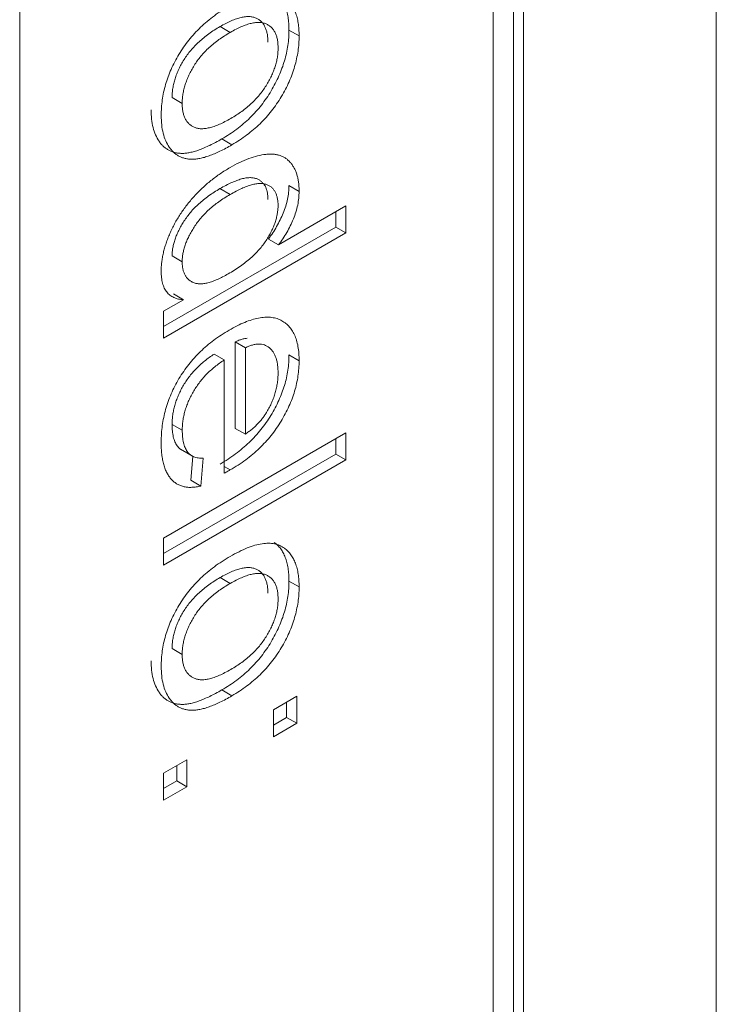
# Model space of a CAD drawing. Header units: millimetres. Extents: x 4 to 1188, y 1 to 840.
# Tile 83 of 123: x 1045.62 to 1047.23, y 144.09 to 146.38. Entities that reach past the tile are written whole.
import ezdxf

# ---------------------------------------------------------------- set-up
doc = ezdxf.new("R2010")
doc.units = ezdxf.units.MM
doc.layers.add('1', color=7, linetype='Continuous', true_color=0xffffff)

msp = doc.modelspace()

# ---------------------------------------------------------------- linework, layer by layer
at = {"layer": '1', "color": 154, "linetype": 'Continuous', "lineweight": 13}
for p, q in [((1047.2345, 135.6416), (1047.2345, 153.0602)), ((1046.7867, 135.9002), (1046.7867, 147.6033)), ((1046.7631, 147.5625), (1046.7631, 135.9138)), ((1046.716, 147.5351), (1046.716, 135.941)), ((1045.6157, 135.2514), (1045.6157, 146.9)), ((1046.0814, 146.3595), (1046.105, 146.3458)), ((1046.2415, 146.3513), (1046.2651, 146.3377)), ((1045.9699, 146.1945), (1045.9934, 146.1809)), ((1046.0856, 146.0984), (1046.1091, 146.0848)), ((1046.2415, 145.9902), (1046.2651, 145.9766)), ((1046.0811, 145.9829), (1046.1046, 145.9693)), ((1046.2172, 145.8523), (1046.3737, 145.9427)), ((1046.3737, 145.9427), (1046.3737, 145.88)), ((1046.3501, 145.9291), (1046.3501, 145.8936)), ((1046.3501, 145.8936), (1045.95, 145.6625)), ((1046.3737, 145.88), (1045.95, 145.6353)), ((1046.3501, 145.8936), (1046.3737, 145.88)), ((1046.1936, 145.8659), (1046.2172, 145.8523)), ((1045.9699, 145.8267), (1045.9934, 145.8131)), ((1045.9732, 145.7387), (1045.9967, 145.725)), ((1045.95, 145.698), (1045.9967, 145.725)), ((1045.95, 145.6353), (1045.95, 145.698)), ((1046.1165, 145.627), (1046.1401, 145.6134)), ((1046.1165, 145.627), (1046.1165, 145.4262)), ((1046.0676, 145.5987), (1046.0912, 145.5851)), ((1046.1401, 145.6134), (1046.1401, 145.4126)), ((1046.0912, 145.3219), (1046.0912, 145.5851)), ((1046.2415, 145.5966), (1046.2651, 145.583)), ((1045.95, 145.1711), (1046.3737, 145.4158)), ((1045.9699, 145.4354), (1045.9934, 145.4218)), ((1046.1165, 145.4262), (1046.1401, 145.4126)), ((1046.3737, 145.4158), (1046.3737, 145.353)), ((1046.3501, 145.4021), (1046.3501, 145.3666)), ((1045.9892, 145.3777), (1046.0187, 145.3607)), ((1046.3501, 145.3666), (1045.95, 145.1356)), ((1046.3737, 145.353), (1045.95, 145.1084)), ((1046.018, 145.3611), (1046.0133, 145.3059)), ((1046.0423, 145.3568), (1046.0369, 145.2922)), ((1046.3501, 145.3666), (1046.3737, 145.353)), ((1046.0912, 145.3377), (1046.1051, 145.3297)), ((1046.0133, 145.3059), (1046.0369, 145.2922)), ((1045.95, 145.1084), (1045.95, 145.1711)), ((1046.0814, 145.0797), (1046.105, 145.0661)), ((1046.2415, 145.0716), (1046.2651, 145.058)), ((1045.9699, 144.9148), (1045.9934, 144.9012)), ((1046.0856, 144.8187), (1046.1091, 144.8051)), ((1046.2053, 144.7728), (1046.2596, 144.8041)), ((1046.2596, 144.8041), (1046.2596, 144.7414)), ((1046.2361, 144.7905), (1046.2361, 144.755)), ((1046.2053, 144.71), (1046.2053, 144.7728)), ((1046.2361, 144.755), (1046.2053, 144.7372)), ((1046.2361, 144.755), (1046.2596, 144.7414)), ((1046.2596, 144.7414), (1046.2053, 144.71)), ((1045.95, 144.6253), (1046.0043, 144.6567)), ((1045.9807, 144.6431), (1045.9807, 144.6076)), ((1046.0043, 144.6567), (1046.0043, 144.594)), ((1045.95, 144.5626), (1045.95, 144.6253)), ((1045.9807, 144.6076), (1045.95, 144.5898)), ((1046.0043, 144.594), (1045.95, 144.5626)), ((1045.9807, 144.6076), (1046.0043, 144.594))]:
    msp.add_line(p, q, dxfattribs=at)
for points, knots in [([(1046.2074, 146.4411), (1046.2102, 146.4389), (1046.2156, 146.4345), (1046.2224, 146.4262), (1046.2283, 146.4168), (1046.2332, 146.4063), (1046.237, 146.3943), (1046.2395, 146.3812), (1046.2412, 146.3669), (1046.2414, 146.3566), (1046.2415, 146.3513)], [0, 0, 0, 0, 0.124302, 0.246336, 0.367599, 0.489098, 0.612371, 0.737766, 0.866431, 1, 1, 1, 1]), ([(1046.231, 146.4275), (1046.2337, 146.4253), (1046.2392, 146.4209), (1046.246, 146.4126), (1046.2519, 146.4032), (1046.2568, 146.3926), (1046.2605, 146.3807), (1046.2631, 146.3676), (1046.2648, 146.3533), (1046.265, 146.343), (1046.2651, 146.3377)], [0, 0, 0, 0, 0.124302, 0.246336, 0.367599, 0.489098, 0.612371, 0.737766, 0.866431, 1, 1, 1, 1]), ([(1045.9445, 146.1527), (1045.9447, 146.1587), (1045.9449, 146.1705), (1045.9468, 146.1886), (1045.95, 146.2066), (1045.9547, 146.2246), (1045.9604, 146.2424), (1045.9675, 146.2601), (1045.9759, 146.2776), (1045.9857, 146.2949), (1045.9965, 146.3118), (1046.0087, 146.3279), (1046.0219, 146.3434), (1046.0363, 146.358), (1046.0519, 146.3719), (1046.0685, 146.385), (1046.0863, 146.3974), (1046.0985, 146.4047), (1046.1048, 146.4085)], [0, 0, 0, 0, 0.063918, 0.125105, 0.18417, 0.241758, 0.298585, 0.354786, 0.411839, 0.469658, 0.528418, 0.587973, 0.649012, 0.712542, 0.778764, 0.848337, 0.922071, 1, 1, 1, 1]), ([(1046.1926, 146.3231), (1046.1925, 146.3266), (1046.1923, 146.3334), (1046.1911, 146.343), (1046.1888, 146.3514), (1046.1859, 146.359), (1046.1819, 146.3656), (1046.1772, 146.3712), (1046.1714, 146.3757), (1046.165, 146.3794), (1046.1576, 146.3818), (1046.1493, 146.3828), (1046.1401, 146.3825), (1046.1301, 146.3806), (1046.1191, 146.3774), (1046.1073, 146.3729), (1046.0946, 146.3668), (1046.0859, 146.3619), (1046.0814, 146.3595)], [0, 0, 0, 0, 0.05756, 0.113503, 0.167997, 0.221399, 0.275211, 0.329403, 0.384959, 0.441806, 0.500594, 0.561039, 0.623918, 0.690425, 0.760669, 0.835679, 0.915307, 1, 1, 1, 1]), ([(1046.0814, 146.3595), (1046.0769, 146.3567), (1046.0681, 146.3515), (1046.0554, 146.3429), (1046.0436, 146.3338), (1046.0326, 146.3244), (1046.0226, 146.3146), (1046.0133, 146.3043), (1046.005, 146.2937), (1045.9976, 146.2827), (1045.991, 146.2716), (1045.9854, 146.2605), (1045.9806, 146.2493), (1045.9767, 146.2382), (1045.9736, 146.2271), (1045.9714, 146.2161), (1045.9701, 146.2051), (1045.9699, 146.1981), (1045.9699, 146.1945)], [0, 0, 0, 0, 0.085081, 0.164574, 0.239456, 0.309581, 0.375975, 0.43923, 0.500027, 0.558716, 0.615846, 0.670968, 0.725068, 0.778789, 0.832288, 0.88669, 0.942537, 1, 1, 1, 1]), ([(1046.2162, 146.3095), (1046.2161, 146.313), (1046.2159, 146.3198), (1046.2147, 146.3293), (1046.2124, 146.3378), (1046.2094, 146.3454), (1046.2055, 146.3519), (1046.2007, 146.3576), (1046.195, 146.3621), (1046.1885, 146.3658), (1046.1811, 146.3682), (1046.1728, 146.3692), (1046.1637, 146.3688), (1046.1536, 146.367), (1046.1427, 146.3638), (1046.1309, 146.3593), (1046.1182, 146.3532), (1046.1095, 146.3483), (1046.105, 146.3458)], [0, 0, 0, 0, 0.05756, 0.113503, 0.167997, 0.221399, 0.275211, 0.329403, 0.384959, 0.441806, 0.500594, 0.561039, 0.623918, 0.690425, 0.760669, 0.835679, 0.915307, 1, 1, 1, 1]), ([(1046.105, 146.3458), (1046.1004, 146.3431), (1046.0917, 146.3379), (1046.079, 146.3293), (1046.0672, 146.3202), (1046.0562, 146.3108), (1046.0461, 146.301), (1046.0369, 146.2907), (1046.0285, 146.2801), (1046.0211, 146.2691), (1046.0146, 146.258), (1046.0089, 146.2469), (1046.0042, 146.2357), (1046.0002, 146.2246), (1045.9972, 146.2135), (1045.9949, 146.2025), (1045.9937, 146.1915), (1045.9935, 146.1845), (1045.9934, 146.1809)], [0, 0, 0, 0, 0.085081, 0.164574, 0.239456, 0.309581, 0.375975, 0.43923, 0.500027, 0.558716, 0.615846, 0.670968, 0.725068, 0.778789, 0.832288, 0.88669, 0.942537, 1, 1, 1, 1]), ([(1046.2415, 146.3513), (1046.2413, 146.3454), (1046.2411, 146.3338), (1046.2392, 146.3159), (1046.2358, 146.298), (1046.2314, 146.2802), (1046.2255, 146.2625), (1046.2184, 146.2448), (1046.2099, 146.2273), (1046.2002, 146.2099), (1046.1894, 146.193), (1046.1775, 146.1768), (1046.1646, 146.1615), (1046.1507, 146.147), (1046.1357, 146.1334), (1046.1199, 146.1208), (1046.103, 146.1088), (1046.0915, 146.1019), (1046.0856, 146.0984)], [0, 0, 0, 0, 0.064148, 0.125517, 0.185171, 0.243479, 0.301291, 0.358638, 0.417072, 0.476329, 0.536519, 0.596593, 0.65777, 0.720728, 0.785986, 0.853812, 0.925134, 1, 1, 1, 1]), ([(1046.2651, 146.3377), (1046.2649, 146.3318), (1046.2646, 146.3202), (1046.2628, 146.3023), (1046.2594, 146.2844), (1046.255, 146.2666), (1046.249, 146.2489), (1046.242, 146.2312), (1046.2334, 146.2137), (1046.2238, 146.1963), (1046.2129, 146.1794), (1046.201, 146.1632), (1046.1881, 146.1479), (1046.1742, 146.1334), (1046.1593, 146.1198), (1046.1434, 146.1071), (1046.1266, 146.0952), (1046.115, 146.0883), (1046.1091, 146.0848)], [0, 0, 0, 0, 0.064148, 0.125517, 0.185171, 0.243479, 0.301291, 0.358638, 0.417072, 0.476329, 0.536519, 0.596593, 0.65777, 0.720728, 0.785986, 0.853812, 0.925134, 1, 1, 1, 1]), ([(1046.1066, 146.146), (1046.1109, 146.1487), (1046.1194, 146.1538), (1046.1317, 146.1621), (1046.1432, 146.171), (1046.1539, 146.1802), (1046.1637, 146.1901), (1046.1728, 146.2002), (1046.181, 146.2108), (1046.1883, 146.2219), (1046.1949, 146.233), (1046.2006, 146.2442), (1046.2054, 146.2553), (1046.2094, 146.2663), (1046.2124, 146.2772), (1046.2147, 146.2882), (1046.2159, 146.299), (1046.2161, 146.3059), (1046.2162, 146.3095)], [0, 0, 0, 0, 0.083119, 0.161653, 0.235528, 0.305134, 0.371179, 0.434403, 0.495472, 0.555373, 0.613359, 0.66965, 0.72456, 0.778126, 0.832426, 0.8866, 0.942216, 1, 1, 1, 1]), ([(1045.9934, 146.1809), (1045.9935, 146.1774), (1045.9936, 146.1706), (1045.9951, 146.1613), (1045.9972, 146.1528), (1046.0002, 146.1453), (1046.0043, 146.1389), (1046.009, 146.1333), (1046.0148, 146.1288), (1046.0213, 146.1252), (1046.0288, 146.1229), (1046.0372, 146.1217), (1046.0465, 146.1223), (1046.0568, 146.1242), (1046.0679, 146.1275), (1046.08, 146.1322), (1046.093, 146.1385), (1046.102, 146.1435), (1046.1066, 146.146)], [0, 0, 0, 0, 0.056533, 0.111546, 0.164924, 0.218049, 0.271168, 0.32445, 0.379524, 0.436254, 0.494948, 0.555594, 0.618885, 0.686313, 0.756971, 0.832892, 0.913932, 1, 1, 1, 1]), ([(1046.0856, 146.0984), (1046.0807, 146.0956), (1046.0714, 146.0903), (1046.0578, 146.0835), (1046.0449, 146.0776), (1046.0329, 146.0728), (1046.0216, 146.0691), (1046.0112, 146.0666), (1046.0015, 146.0651), (1045.9925, 146.0646), (1045.9842, 146.0652), (1045.9764, 146.0666), (1045.969, 146.0688), (1045.9622, 146.072), (1045.9559, 146.0759), (1045.9499, 146.0807), (1045.9445, 146.0864), (1045.938, 146.0951), (1045.9311, 146.1075), (1045.9252, 146.1248), (1045.9216, 146.1444), (1045.9212, 146.1589), (1045.921, 146.1663)], [0, 0, 0, 0, 0.058703, 0.114053, 0.166479, 0.216091, 0.262752, 0.307001, 0.348947, 0.388808, 0.427138, 0.46506, 0.502488, 0.539648, 0.577008, 0.614274, 0.652403, 0.690833, 0.767888, 0.844207, 0.921132, 1, 1, 1, 1]), ([(1046.1091, 146.0848), (1046.1043, 146.082), (1046.095, 146.0767), (1046.0813, 146.0699), (1046.0685, 146.064), (1046.0565, 146.0592), (1046.0452, 146.0555), (1046.0347, 146.053), (1046.025, 146.0515), (1046.0161, 146.051), (1046.0077, 146.0516), (1045.9999, 146.0529), (1045.9926, 146.0552), (1045.9858, 146.0584), (1045.9794, 146.0623), (1045.9735, 146.0671), (1045.9681, 146.0728), (1045.9616, 146.0814), (1045.9547, 146.0939), (1045.9488, 146.1112), (1045.9452, 146.1308), (1045.9448, 146.1453), (1045.9445, 146.1527)], [0, 0, 0, 0, 0.058703, 0.114053, 0.166479, 0.216091, 0.262752, 0.307001, 0.348947, 0.388808, 0.427138, 0.46506, 0.502488, 0.539648, 0.577008, 0.614274, 0.652403, 0.690833, 0.767888, 0.844207, 0.921132, 1, 1, 1, 1]), ([(1046.1045, 146.0319), (1046.112, 146.0361), (1046.1267, 146.0442), (1046.1481, 146.053), (1046.1685, 146.0595), (1046.1847, 146.0625), (1046.1969, 146.0632), (1046.2054, 146.063), (1046.2135, 146.062), (1046.2209, 146.0599), (1046.2278, 146.057), (1046.2342, 146.0534), (1046.2399, 146.0487), (1046.2452, 146.0434), (1046.2498, 146.0371), (1046.2539, 146.0304), (1046.2574, 146.023), (1046.2601, 146.0149), (1046.2624, 146.0063), (1046.2639, 145.997), (1046.2649, 145.9871), (1046.265, 145.9801), (1046.2651, 145.9766)], [0, 0, 0, 0, 0.097129, 0.190237, 0.280388, 0.36862, 0.411729, 0.453657, 0.494259, 0.53396, 0.573313, 0.612303, 0.651179, 0.690151, 0.729237, 0.767708, 0.805598, 0.843958, 0.882296, 0.920731, 0.959905, 1, 1, 1, 1]), ([(1045.9445, 145.7913), (1045.9446, 145.7947), (1045.9447, 145.8015), (1045.9457, 145.8121), (1045.9472, 145.8228), (1045.9496, 145.8338), (1045.9523, 145.8448), (1045.9559, 145.856), (1045.9599, 145.8674), (1045.9647, 145.8788), (1045.9699, 145.8903), (1045.9758, 145.9015), (1045.982, 145.9126), (1045.9889, 145.9235), (1045.9962, 145.9342), (1046.004, 145.9447), (1046.0124, 145.955), (1046.0242, 145.9685), (1046.0401, 145.9845), (1046.0604, 146.0023), (1046.082, 146.0183), (1046.0969, 146.0273), (1046.1045, 146.0319)], [0, 0, 0, 0, 0.038527, 0.076503, 0.114116, 0.151745, 0.189322, 0.226946, 0.265358, 0.304283, 0.343529, 0.382636, 0.421902, 0.461253, 0.501382, 0.542244, 0.584026, 0.626904, 0.714769, 0.80536, 0.900324, 1, 1, 1, 1]), ([(1046.1926, 145.9579), (1046.1925, 145.9609), (1046.1923, 145.967), (1046.1911, 145.9753), (1046.1889, 145.9826), (1046.1861, 145.9893), (1046.1821, 145.9948), (1046.1775, 145.9996), (1046.172, 146.0034), (1046.1657, 146.0064), (1046.1584, 146.0082), (1046.1502, 146.0087), (1046.1411, 146.0078), (1046.1309, 146.0056), (1046.1198, 146.0018), (1046.1078, 145.9969), (1046.0947, 145.9906), (1046.0857, 145.9855), (1046.0811, 145.9829)], [0, 0, 0, 0, 0.052861, 0.104657, 0.154956, 0.20531, 0.255829, 0.307182, 0.361081, 0.41655, 0.474685, 0.535618, 0.600117, 0.669364, 0.743799, 0.823012, 0.908289, 1, 1, 1, 1]), ([(1046.2162, 145.9443), (1046.2161, 145.9473), (1046.2159, 145.9534), (1046.2146, 145.9617), (1046.2124, 145.969), (1046.2096, 145.9757), (1046.2057, 145.9812), (1046.2011, 145.986), (1046.1956, 145.9898), (1046.1893, 145.9928), (1046.182, 145.9946), (1046.1738, 145.9951), (1046.1646, 145.9942), (1046.1545, 145.992), (1046.1434, 145.9882), (1046.1313, 145.9833), (1046.1183, 145.9769), (1046.1093, 145.9719), (1046.1046, 145.9693)], [0, 0, 0, 0, 0.052861, 0.104657, 0.154956, 0.20531, 0.255829, 0.307182, 0.361081, 0.41655, 0.474685, 0.535618, 0.600117, 0.669364, 0.743799, 0.823012, 0.908289, 1, 1, 1, 1]), ([(1046.2415, 145.9902), (1046.2413, 145.985), (1046.241, 145.9747), (1046.2385, 145.9586), (1046.2344, 145.9423), (1046.2283, 145.9261), (1046.2213, 145.9102), (1046.213, 145.8948), (1046.2039, 145.8799), (1046.1971, 145.8706), (1046.1936, 145.8659)], [0, 0, 0, 0, 0.132544, 0.259609, 0.384578, 0.508577, 0.63268, 0.754424, 0.876103, 1, 1, 1, 1]), ([(1046.0811, 145.9829), (1046.0766, 145.9802), (1046.0678, 145.975), (1046.0551, 145.9664), (1046.0433, 145.9575), (1046.0324, 145.9481), (1046.0223, 145.9386), (1046.0132, 145.9285), (1046.0049, 145.9182), (1045.9975, 145.9075), (1045.9911, 145.8968), (1045.9854, 145.8862), (1045.9805, 145.8758), (1045.9767, 145.8656), (1045.9736, 145.8555), (1045.9714, 145.8456), (1045.9701, 145.836), (1045.9699, 145.8298), (1045.9699, 145.8267)], [0, 0, 0, 0, 0.08818, 0.171101, 0.249124, 0.322141, 0.391043, 0.456061, 0.518437, 0.578646, 0.636308, 0.692064, 0.74485, 0.796223, 0.84689, 0.897232, 0.948365, 1, 1, 1, 1]), ([(1046.1046, 145.9693), (1046.1001, 145.9666), (1046.0914, 145.9614), (1046.0787, 145.9528), (1046.0669, 145.9439), (1046.056, 145.9345), (1046.0459, 145.925), (1046.0368, 145.9149), (1046.0285, 145.9046), (1046.0211, 145.8939), (1046.0146, 145.8832), (1046.0089, 145.8726), (1046.0041, 145.8622), (1046.0003, 145.852), (1045.9972, 145.8419), (1045.9949, 145.832), (1045.9937, 145.8224), (1045.9935, 145.8162), (1045.9934, 145.8131)], [0, 0, 0, 0, 0.08818, 0.171101, 0.249124, 0.322141, 0.391043, 0.456061, 0.518437, 0.578646, 0.636308, 0.692064, 0.74485, 0.796223, 0.84689, 0.897232, 0.948365, 1, 1, 1, 1]), ([(1046.2651, 145.9766), (1046.2649, 145.9714), (1046.2646, 145.9611), (1046.262, 145.945), (1046.2579, 145.9287), (1046.2519, 145.9125), (1046.2449, 145.8966), (1046.2366, 145.8812), (1046.2275, 145.8663), (1046.2206, 145.857), (1046.2172, 145.8523)], [0, 0, 0, 0, 0.132544, 0.259609, 0.384578, 0.508577, 0.63268, 0.754424, 0.876103, 1, 1, 1, 1]), ([(1046.1005, 145.785), (1046.1054, 145.7878), (1046.1147, 145.7933), (1046.1282, 145.8024), (1046.1406, 145.8116), (1046.1521, 145.8212), (1046.1627, 145.831), (1046.1722, 145.8412), (1046.1808, 145.8515), (1046.1882, 145.8621), (1046.1948, 145.8728), (1046.2005, 145.8834), (1046.2053, 145.8939), (1046.2093, 145.9042), (1046.2124, 145.9145), (1046.2145, 145.9246), (1046.216, 145.9346), (1046.2161, 145.941), (1046.2162, 145.9443)], [0, 0, 0, 0, 0.091304, 0.176962, 0.256162, 0.330416, 0.400212, 0.464934, 0.526213, 0.584638, 0.640513, 0.694113, 0.74567, 0.796418, 0.846477, 0.896114, 0.947312, 1, 1, 1, 1]), ([(1045.9934, 145.8131), (1045.9935, 145.8101), (1045.9937, 145.8041), (1045.9949, 145.7959), (1045.997, 145.7886), (1045.9999, 145.7821), (1046.0036, 145.7764), (1046.0082, 145.7716), (1046.0136, 145.7676), (1046.0198, 145.7644), (1046.0268, 145.7623), (1046.0348, 145.7616), (1046.0437, 145.7622), (1046.0534, 145.7641), (1046.064, 145.7674), (1046.0754, 145.772), (1046.0877, 145.7777), (1046.0962, 145.7825), (1046.1005, 145.785)], [0, 0, 0, 0, 0.053699, 0.105658, 0.157296, 0.208463, 0.259773, 0.312957, 0.367534, 0.424836, 0.484279, 0.545626, 0.610499, 0.679049, 0.751694, 0.829069, 0.911549, 1, 1, 1, 1]), ([(1045.9967, 145.725), (1045.9926, 145.7254), (1045.9845, 145.7261), (1045.9739, 145.7298), (1045.9647, 145.7351), (1045.9574, 145.7426), (1045.9515, 145.7518), (1045.9474, 145.7631), (1045.945, 145.7763), (1045.9447, 145.7862), (1045.9445, 145.7913)], [0, 0, 0, 0, 0.13792, 0.268236, 0.391909, 0.51124, 0.629694, 0.748331, 0.871431, 1, 1, 1, 1]), ([(1046.1022, 145.6542), (1046.1084, 145.6577), (1046.1207, 145.6645), (1046.1384, 145.6726), (1046.1551, 145.6786), (1046.1708, 145.6827), (1046.1853, 145.6846), (1046.1988, 145.6844), (1046.2112, 145.6823), (1046.2224, 145.6779), (1046.2324, 145.6717), (1046.2412, 145.6641), (1046.2485, 145.6545), (1046.2546, 145.6435), (1046.2593, 145.6307), (1046.2627, 145.6165), (1046.2647, 145.6004), (1046.2649, 145.5889), (1046.2651, 145.583)], [0, 0, 0, 0, 0.077019, 0.149548, 0.218714, 0.284923, 0.348159, 0.409728, 0.469839, 0.529421, 0.588276, 0.64579, 0.702469, 0.75939, 0.816748, 0.875621, 0.936482, 1, 1, 1, 1]), ([(1045.9445, 145.3946), (1045.9447, 145.401), (1045.9449, 145.4134), (1045.9469, 145.4326), (1045.9501, 145.4514), (1045.9546, 145.47), (1045.9605, 145.4883), (1045.9677, 145.5064), (1045.9761, 145.5243), (1045.9858, 145.5418), (1045.9967, 145.5588), (1046.0087, 145.5749), (1046.0217, 145.5904), (1046.0358, 145.6049), (1046.0509, 145.6186), (1046.0671, 145.6314), (1046.0843, 145.6435), (1046.0961, 145.6506), (1046.1022, 145.6542)], [0, 0, 0, 0, 0.067351, 0.131314, 0.193071, 0.252502, 0.310705, 0.36793, 0.425461, 0.483425, 0.542044, 0.60113, 0.66102, 0.722853, 0.787414, 0.854497, 0.925345, 1, 1, 1, 1]), ([(1046.1442, 145.6354), (1046.143, 145.6353), (1046.1393, 145.6348), (1046.1329, 145.6335), (1046.1249, 145.6308), (1046.1193, 145.6283), (1046.1165, 145.627)], [0, 0, 0, 0, 0.136619, 0.414288, 0.703212, 1, 1, 1, 1]), ([(1046.2162, 145.555), (1046.2161, 145.5584), (1046.216, 145.5651), (1046.215, 145.5744), (1046.2134, 145.583), (1046.2111, 145.5907), (1046.2082, 145.5977), (1046.2046, 145.6039), (1046.2004, 145.6092), (1046.1956, 145.6138), (1046.1901, 145.6174), (1046.1844, 145.6201), (1046.178, 145.6215), (1046.1713, 145.6221), (1046.1641, 145.6215), (1046.1565, 145.6199), (1046.1485, 145.6172), (1046.1429, 145.6146), (1046.1401, 145.6134)], [0, 0, 0, 0, 0.068919, 0.134905, 0.199736, 0.262624, 0.324501, 0.385514, 0.447391, 0.509178, 0.570905, 0.630822, 0.690144, 0.749777, 0.809719, 0.870915, 0.934591, 1, 1, 1, 1]), ([(1046.0676, 145.5987), (1046.0638, 145.5962), (1046.0563, 145.5911), (1046.0455, 145.5828), (1046.0353, 145.5741), (1046.0259, 145.5649), (1046.0171, 145.5554), (1046.009, 145.5453), (1046.0016, 145.5348), (1045.995, 145.524), (1045.9891, 145.513), (1045.9839, 145.5019), (1045.9796, 145.4907), (1045.976, 145.4796), (1045.9733, 145.4685), (1045.9713, 145.4575), (1045.9701, 145.4463), (1045.9699, 145.4391), (1045.9699, 145.4354)], [0, 0, 0, 0, 0.076546, 0.149754, 0.218882, 0.285099, 0.348766, 0.410233, 0.470857, 0.530387, 0.589538, 0.646884, 0.704289, 0.761368, 0.81848, 0.876944, 0.937289, 1, 1, 1, 1]), ([(1046.0912, 145.5851), (1046.0874, 145.5826), (1046.0799, 145.5775), (1046.0691, 145.5692), (1046.0589, 145.5605), (1046.0494, 145.5513), (1046.0406, 145.5418), (1046.0326, 145.5316), (1046.0252, 145.5212), (1046.0185, 145.5104), (1046.0126, 145.4994), (1046.0075, 145.4883), (1046.0032, 145.4771), (1045.9996, 145.466), (1045.9968, 145.4549), (1045.9949, 145.4439), (1045.9937, 145.4327), (1045.9935, 145.4255), (1045.9934, 145.4218)], [0, 0, 0, 0, 0.076546, 0.149754, 0.218882, 0.285099, 0.348766, 0.410233, 0.470857, 0.530387, 0.589538, 0.646884, 0.704289, 0.761368, 0.81848, 0.876944, 0.937289, 1, 1, 1, 1]), ([(1046.2415, 145.5966), (1046.2414, 145.5907), (1046.2411, 145.5792), (1046.2391, 145.5615), (1046.2359, 145.5438), (1046.2313, 145.5262), (1046.2253, 145.5086), (1046.2181, 145.491), (1046.2095, 145.4735), (1046.1997, 145.4562), (1046.1887, 145.4393), (1046.1765, 145.4231), (1046.1633, 145.4077), (1046.149, 145.3931), (1046.1336, 145.3794), (1046.1172, 145.3664), (1046.0997, 145.3541), (1046.0877, 145.347), (1046.0816, 145.3433)], [0, 0, 0, 0, 0.062833, 0.122965, 0.181629, 0.238832, 0.295294, 0.352167, 0.409491, 0.468424, 0.528358, 0.588554, 0.650248, 0.713671, 0.780262, 0.849536, 0.922652, 1, 1, 1, 1]), ([(1046.2651, 145.583), (1046.2649, 145.5771), (1046.2647, 145.5656), (1046.2626, 145.5479), (1046.2595, 145.5302), (1046.2549, 145.5125), (1046.2489, 145.4949), (1046.2416, 145.4774), (1046.2331, 145.4599), (1046.2232, 145.4426), (1046.2122, 145.4257), (1046.2001, 145.4095), (1046.1869, 145.3941), (1046.1725, 145.3795), (1046.1572, 145.3658), (1046.1408, 145.3528), (1046.1233, 145.3405), (1046.1113, 145.3334), (1046.1051, 145.3297)], [0, 0, 0, 0, 0.062833, 0.122965, 0.181629, 0.238832, 0.295294, 0.352167, 0.409491, 0.468424, 0.528358, 0.588554, 0.650248, 0.713671, 0.780262, 0.849536, 0.922652, 1, 1, 1, 1]), ([(1046.1902, 145.4646), (1046.1923, 145.4682), (1046.1964, 145.4755), (1046.2017, 145.4867), (1046.2061, 145.4979), (1046.2099, 145.5093), (1046.2127, 145.5207), (1046.2147, 145.5322), (1046.2159, 145.5437), (1046.2161, 145.5512), (1046.2162, 145.555)], [0, 0, 0, 0, 0.123686, 0.244301, 0.364229, 0.486002, 0.608441, 0.73367, 0.863772, 1, 1, 1, 1]), ([(1046.1401, 145.4126), (1046.1428, 145.4146), (1046.1481, 145.4184), (1046.1557, 145.4244), (1046.1628, 145.4307), (1046.1693, 145.437), (1046.1753, 145.4437), (1046.1808, 145.4505), (1046.1858, 145.4574), (1046.1887, 145.4622), (1046.1902, 145.4646)], [0, 0, 0, 0, 0.148165, 0.289694, 0.422377, 0.548462, 0.667394, 0.782966, 0.892721, 1, 1, 1, 1]), ([(1045.9699, 145.4354), (1045.97, 145.4302), (1045.9703, 145.4201), (1045.9724, 145.4065), (1045.9761, 145.3951), (1045.9812, 145.3856), (1045.9867, 145.3795), (1045.9906, 145.3769), (1045.9919, 145.3761)], [0, 0, 0, 0, 0.202819, 0.392911, 0.572404, 0.745728, 0.918079, 1, 1, 1, 1]), ([(1045.9934, 145.4218), (1045.9936, 145.4166), (1045.9939, 145.4065), (1045.996, 145.3929), (1045.9996, 145.3814), (1046.0048, 145.372), (1046.0115, 145.3646), (1046.0202, 145.3597), (1046.0305, 145.3569), (1046.0383, 145.3569), (1046.0423, 145.3568)], [0, 0, 0, 0, 0.137039, 0.265479, 0.386758, 0.503867, 0.62032, 0.739767, 0.865454, 1, 1, 1, 1]), ([(1046.0369, 145.2922), (1046.0333, 145.2914), (1046.0262, 145.2898), (1046.0162, 145.2891), (1046.0067, 145.2891), (1045.9979, 145.2906), (1045.9896, 145.2929), (1045.9819, 145.2964), (1045.975, 145.3013), (1045.9685, 145.3071), (1045.9629, 145.3142), (1045.9579, 145.3222), (1045.9538, 145.3315), (1045.9504, 145.3419), (1045.9477, 145.3534), (1045.9459, 145.3661), (1045.9447, 145.3798), (1045.9446, 145.3896), (1045.9445, 145.3946)], [0, 0, 0, 0, 0.063575, 0.125064, 0.184934, 0.244033, 0.302281, 0.360376, 0.418794, 0.477624, 0.537385, 0.597475, 0.659222, 0.722193, 0.787717, 0.855714, 0.926086, 1, 1, 1, 1]), ([(1046.1051, 145.3297), (1046.1032, 145.3286), (1046.0986, 145.326), (1046.0939, 145.3234), (1046.0912, 145.3219)], [0, 0, 0, 0, 0.414608, 1, 1, 1, 1]), ([(1046.1048, 145.1288), (1046.1117, 145.1326), (1046.125, 145.1399), (1046.1443, 145.1486), (1046.1622, 145.1548), (1046.1788, 145.1585), (1046.194, 145.1597), (1046.2078, 145.1583), (1046.2204, 145.1547), (1046.2275, 145.1501), (1046.231, 145.1478)], [0, 0, 0, 0, 0.148743, 0.287828, 0.419547, 0.543761, 0.661832, 0.776707, 0.888407, 1, 1, 1, 1]), ([(1046.2074, 145.1614), (1046.2102, 145.1592), (1046.2156, 145.1548), (1046.2224, 145.1465), (1046.2283, 145.1371), (1046.2332, 145.1265), (1046.237, 145.1146), (1046.2395, 145.1014), (1046.2412, 145.0872), (1046.2414, 145.0768), (1046.2415, 145.0716)], [0, 0, 0, 0, 0.124302, 0.246336, 0.367599, 0.489098, 0.612371, 0.737766, 0.866431, 1, 1, 1, 1]), ([(1046.231, 145.1478), (1046.2337, 145.1456), (1046.2392, 145.1412), (1046.246, 145.1329), (1046.2519, 145.1235), (1046.2568, 145.1129), (1046.2605, 145.101), (1046.2631, 145.0878), (1046.2648, 145.0735), (1046.265, 145.0632), (1046.2651, 145.058)], [0, 0, 0, 0, 0.124302, 0.246336, 0.367599, 0.489098, 0.612371, 0.737766, 0.866431, 1, 1, 1, 1]), ([(1045.9445, 144.8729), (1045.9447, 144.879), (1045.9449, 144.8908), (1045.9468, 144.9089), (1045.95, 144.9269), (1045.9547, 144.9449), (1045.9604, 144.9627), (1045.9675, 144.9803), (1045.9759, 144.9979), (1045.9857, 145.0151), (1045.9965, 145.0321), (1046.0087, 145.0482), (1046.0219, 145.0636), (1046.0363, 145.0783), (1046.0519, 145.0922), (1046.0685, 145.1053), (1046.0863, 145.1177), (1046.0985, 145.125), (1046.1048, 145.1288)], [0, 0, 0, 0, 0.063918, 0.125105, 0.18417, 0.241758, 0.298585, 0.354786, 0.411839, 0.469658, 0.528418, 0.587973, 0.649012, 0.712542, 0.778764, 0.848337, 0.922071, 1, 1, 1, 1]), ([(1046.1926, 145.0434), (1046.1925, 145.0469), (1046.1923, 145.0537), (1046.1911, 145.0632), (1046.1888, 145.0717), (1046.1859, 145.0793), (1046.1819, 145.0858), (1046.1772, 145.0915), (1046.1714, 145.096), (1046.165, 145.0997), (1046.1576, 145.1021), (1046.1493, 145.1031), (1046.1401, 145.1027), (1046.1301, 145.1009), (1046.1191, 145.0977), (1046.1073, 145.0932), (1046.0946, 145.0871), (1046.0859, 145.0822), (1046.0814, 145.0797)], [0, 0, 0, 0, 0.05756, 0.113503, 0.167997, 0.221399, 0.275211, 0.329403, 0.384959, 0.441806, 0.500594, 0.561039, 0.623918, 0.690425, 0.760669, 0.835679, 0.915307, 1, 1, 1, 1]), ([(1046.0814, 145.0797), (1046.0769, 145.077), (1046.0681, 145.0717), (1046.0554, 145.0632), (1046.0436, 145.0541), (1046.0326, 145.0447), (1046.0226, 145.0349), (1046.0133, 145.0246), (1046.005, 145.014), (1045.9976, 145.003), (1045.991, 144.9919), (1045.9854, 144.9807), (1045.9806, 144.9696), (1045.9767, 144.9585), (1045.9736, 144.9474), (1045.9714, 144.9364), (1045.9701, 144.9254), (1045.9699, 144.9183), (1045.9699, 144.9148)], [0, 0, 0, 0, 0.085081, 0.164574, 0.239456, 0.309581, 0.375975, 0.43923, 0.500027, 0.558716, 0.615846, 0.670968, 0.725068, 0.778789, 0.832288, 0.88669, 0.942537, 1, 1, 1, 1]), ([(1046.2162, 145.0298), (1046.2161, 145.0332), (1046.2159, 145.0401), (1046.2147, 145.0496), (1046.2124, 145.058), (1046.2094, 145.0657), (1046.2055, 145.0722), (1046.2007, 145.0779), (1046.195, 145.0824), (1046.1885, 145.0861), (1046.1811, 145.0885), (1046.1728, 145.0895), (1046.1637, 145.0891), (1046.1536, 145.0873), (1046.1427, 145.0841), (1046.1309, 145.0795), (1046.1182, 145.0734), (1046.1095, 145.0686), (1046.105, 145.0661)], [0, 0, 0, 0, 0.05756, 0.113503, 0.167997, 0.221399, 0.275211, 0.329403, 0.384959, 0.441806, 0.500594, 0.561039, 0.623918, 0.690425, 0.760669, 0.835679, 0.915307, 1, 1, 1, 1]), ([(1046.105, 145.0661), (1046.1004, 145.0634), (1046.0917, 145.0581), (1046.079, 145.0496), (1046.0672, 145.0405), (1046.0562, 145.0311), (1046.0461, 145.0212), (1046.0369, 145.011), (1046.0285, 145.0004), (1046.0211, 144.9894), (1046.0146, 144.9783), (1046.0089, 144.9671), (1046.0042, 144.956), (1046.0002, 144.9449), (1045.9972, 144.9338), (1045.9949, 144.9228), (1045.9937, 144.9118), (1045.9935, 144.9047), (1045.9934, 144.9012)], [0, 0, 0, 0, 0.085081, 0.164574, 0.239456, 0.309581, 0.375975, 0.43923, 0.500027, 0.558716, 0.615846, 0.670968, 0.725068, 0.778789, 0.832288, 0.88669, 0.942537, 1, 1, 1, 1]), ([(1046.2415, 145.0716), (1046.2413, 145.0657), (1046.2411, 145.054), (1046.2392, 145.0362), (1046.2358, 145.0183), (1046.2314, 145.0005), (1046.2255, 144.9828), (1046.2184, 144.9651), (1046.2099, 144.9475), (1046.2002, 144.9302), (1046.1894, 144.9133), (1046.1775, 144.8971), (1046.1646, 144.8818), (1046.1507, 144.8673), (1046.1357, 144.8537), (1046.1199, 144.841), (1046.103, 144.8291), (1046.0915, 144.8222), (1046.0856, 144.8187)], [0, 0, 0, 0, 0.064148, 0.125517, 0.185171, 0.243479, 0.301291, 0.358638, 0.417072, 0.476329, 0.536519, 0.596593, 0.65777, 0.720728, 0.785986, 0.853812, 0.925134, 1, 1, 1, 1]), ([(1046.2651, 145.058), (1046.2649, 145.052), (1046.2646, 145.0404), (1046.2628, 145.0226), (1046.2594, 145.0047), (1046.255, 144.9869), (1046.249, 144.9692), (1046.242, 144.9515), (1046.2334, 144.9339), (1046.2238, 144.9165), (1046.2129, 144.8996), (1046.201, 144.8835), (1046.1881, 144.8682), (1046.1742, 144.8537), (1046.1593, 144.8401), (1046.1434, 144.8274), (1046.1266, 144.8155), (1046.115, 144.8086), (1046.1091, 144.8051)], [0, 0, 0, 0, 0.064148, 0.125517, 0.185171, 0.243479, 0.301291, 0.358638, 0.417072, 0.476329, 0.536519, 0.596593, 0.65777, 0.720728, 0.785986, 0.853812, 0.925134, 1, 1, 1, 1]), ([(1046.1066, 144.8663), (1046.1109, 144.8689), (1046.1194, 144.874), (1046.1317, 144.8824), (1046.1432, 144.8913), (1046.1539, 144.9005), (1046.1637, 144.9104), (1046.1728, 144.9204), (1046.181, 144.9311), (1046.1883, 144.9421), (1046.1949, 144.9533), (1046.2006, 144.9644), (1046.2054, 144.9755), (1046.2094, 144.9866), (1046.2124, 144.9975), (1046.2147, 145.0084), (1046.2159, 145.0192), (1046.2161, 145.0262), (1046.2162, 145.0298)], [0, 0, 0, 0, 0.083119, 0.161653, 0.235528, 0.305134, 0.371179, 0.434403, 0.495472, 0.555373, 0.613359, 0.66965, 0.72456, 0.778126, 0.832426, 0.8866, 0.942216, 1, 1, 1, 1]), ([(1045.9934, 144.9012), (1045.9935, 144.8977), (1045.9936, 144.8909), (1045.9951, 144.8816), (1045.9972, 144.8731), (1046.0002, 144.8656), (1046.0043, 144.8592), (1046.009, 144.8536), (1046.0148, 144.8491), (1046.0213, 144.8455), (1046.0288, 144.8432), (1046.0372, 144.842), (1046.0465, 144.8425), (1046.0568, 144.8445), (1046.0679, 144.8478), (1046.08, 144.8525), (1046.093, 144.8588), (1046.102, 144.8638), (1046.1066, 144.8663)], [0, 0, 0, 0, 0.056533, 0.111546, 0.164924, 0.218049, 0.271168, 0.32445, 0.379524, 0.436254, 0.494948, 0.555594, 0.618885, 0.686313, 0.756971, 0.832892, 0.913932, 1, 1, 1, 1]), ([(1046.0856, 144.8187), (1046.0807, 144.8159), (1046.0714, 144.8106), (1046.0578, 144.8038), (1046.0449, 144.7979), (1046.0329, 144.7931), (1046.0216, 144.7894), (1046.0112, 144.7869), (1046.0015, 144.7854), (1045.9925, 144.7849), (1045.9842, 144.7855), (1045.9764, 144.7868), (1045.969, 144.7891), (1045.9622, 144.7923), (1045.9559, 144.7962), (1045.9499, 144.801), (1045.9445, 144.8067), (1045.938, 144.8153), (1045.9311, 144.8278), (1045.9252, 144.8451), (1045.9216, 144.8647), (1045.9212, 144.8792), (1045.921, 144.8865)], [0, 0, 0, 0, 0.058703, 0.114053, 0.166479, 0.216091, 0.262752, 0.307001, 0.348947, 0.388808, 0.427138, 0.46506, 0.502488, 0.539648, 0.577008, 0.614274, 0.652403, 0.690833, 0.767888, 0.844207, 0.921132, 1, 1, 1, 1]), ([(1046.1091, 144.8051), (1046.1043, 144.8023), (1046.095, 144.797), (1046.0813, 144.7902), (1046.0685, 144.7843), (1046.0565, 144.7794), (1046.0452, 144.7758), (1046.0347, 144.7733), (1046.025, 144.7718), (1046.0161, 144.7713), (1046.0077, 144.7719), (1045.9999, 144.7732), (1045.9926, 144.7755), (1045.9858, 144.7787), (1045.9794, 144.7826), (1045.9735, 144.7874), (1045.9681, 144.7931), (1045.9616, 144.8017), (1045.9547, 144.8141), (1045.9488, 144.8315), (1045.9452, 144.8511), (1045.9448, 144.8656), (1045.9445, 144.8729)], [0, 0, 0, 0, 0.058703, 0.114053, 0.166479, 0.216091, 0.262752, 0.307001, 0.348947, 0.388808, 0.427138, 0.46506, 0.502488, 0.539648, 0.577008, 0.614274, 0.652403, 0.690833, 0.767888, 0.844207, 0.921132, 1, 1, 1, 1])]:
    msp.add_open_spline(points, degree=3, knots=knots, dxfattribs=at)

doc.saveas('drawing.dxf')
